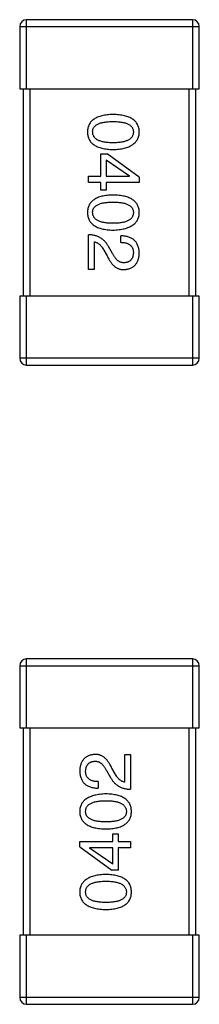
# Model space of a CAD drawing. Header units: millimetres. Extents: x 72 to 239, y 133 to 319.
# Tile 212 of 240: x 150.318 to 150.838, y 258.023 to 260.873. Entities that reach past the tile are written whole.
import ezdxf

# ---------------------------------------------------------------- set-up
doc = ezdxf.new("R2010")
doc.units = ezdxf.units.MM
doc.header["$LTSCALE"] = 5
doc.layers.get('0').update_dxf_attribs({"linetype": 'CONTINUOUS'})

msp = doc.modelspace()

# ---------------------------------------------------------------- linework, layer by layer
for p, q in [((150.3185, 260.8527), (150.8385, 260.8527)), ((150.3185, 260.8527), (150.3185, 260.6727)), ((150.8185, 260.8727), (150.3385, 260.8727)), ((150.3385, 260.6727), (150.3385, 260.8727)), ((150.8185, 260.8727), (150.8185, 260.6727)), ((150.8385, 260.6727), (150.8385, 260.8527)), ((150.3185, 260.6727), (150.8385, 260.6727)), ((150.3285, 260.6727), (150.3285, 260.0727)), ((150.3485, 260.0727), (150.3485, 260.6727)), ((150.8085, 260.6727), (150.8085, 260.0727)), ((150.8285, 260.0727), (150.8285, 260.6727)), ((150.5533, 260.4844), (150.5713, 260.4844)), ((150.5533, 260.4196), (150.5533, 260.4844)), ((150.6647, 260.4172), (150.5713, 260.4844)), ((150.5688, 260.4672), (150.636, 260.4204)), ((150.5688, 260.4672), (150.5688, 260.4196)), ((150.5172, 260.4196), (150.5533, 260.4196)), ((150.5172, 260.4016), (150.5172, 260.4196)), ((150.5688, 260.4196), (150.636, 260.4196)), ((150.636, 260.4196), (150.636, 260.4204)), ((150.6647, 260.4172), (150.6647, 260.4016)), ((150.5533, 260.4016), (150.5172, 260.4016)), ((150.5533, 260.3795), (150.5533, 260.4016)), ((150.6647, 260.4016), (150.5688, 260.4016)), ((150.5688, 260.4016), (150.5688, 260.3795)), ((150.5688, 260.3795), (150.5533, 260.3795)), ((150.5172, 260.1496), (150.5172, 260.2504)), ((150.6114, 260.2283), (150.6114, 260.2471)), ((150.5344, 260.2299), (150.5344, 260.1496)), ((150.5623, 260.2053), (150.5713, 260.1897)), ((150.5869, 260.1963), (150.5754, 260.216)), ((150.5344, 260.1496), (150.5172, 260.1496)), ((150.8385, 260.0727), (150.3185, 260.0727)), ((150.3185, 260.0727), (150.3185, 259.8927)), ((150.3385, 259.8727), (150.3385, 260.0727)), ((150.8185, 260.0727), (150.8185, 259.8727)), ((150.8385, 259.8927), (150.8385, 260.0727)), ((150.8385, 259.8927), (150.3185, 259.8927)), ((150.3385, 259.8727), (150.8185, 259.8727)), ((150.8183, 259.0229), (150.3383, 259.0229)), ((150.3383, 258.8229), (150.3383, 259.0229)), ((150.8183, 259.0229), (150.8183, 258.8229)), ((150.3183, 259.0029), (150.8383, 259.0029)), ((150.3183, 259.0029), (150.3183, 258.8229)), ((150.8383, 258.8229), (150.8383, 259.0029)), ((150.3183, 258.8229), (150.8383, 258.8229)), ((150.3283, 258.8229), (150.3283, 258.2229)), ((150.3483, 258.2229), (150.3483, 258.8229)), ((150.8083, 258.8229), (150.8083, 258.2229)), ((150.8283, 258.2229), (150.8283, 258.8229)), ((150.6223, 258.746), (150.6396, 258.746)), ((150.6223, 258.6657), (150.6223, 258.746)), ((150.6396, 258.746), (150.6396, 258.6452)), ((150.5699, 258.6993), (150.5814, 258.6796)), ((150.5945, 258.6903), (150.5855, 258.7059)), ((150.5453, 258.6673), (150.5453, 258.6485)), ((150.5879, 258.5161), (150.6035, 258.5161)), ((150.5879, 258.494), (150.5879, 258.5161)), ((150.6035, 258.5161), (150.6035, 258.494)), ((150.492, 258.494), (150.5879, 258.494)), ((150.492, 258.4784), (150.492, 258.494)), ((150.6035, 258.494), (150.6396, 258.494)), ((150.6396, 258.494), (150.6396, 258.476)), ((150.492, 258.4784), (150.5855, 258.4112)), ((150.5879, 258.476), (150.5207, 258.476)), ((150.5207, 258.476), (150.5207, 258.4752)), ((150.5879, 258.4284), (150.5207, 258.4752)), ((150.5879, 258.4284), (150.5879, 258.476)), ((150.6396, 258.476), (150.6035, 258.476)), ((150.6035, 258.476), (150.6035, 258.4112)), ((150.6035, 258.4112), (150.5855, 258.4112)), ((150.8383, 258.2229), (150.3183, 258.2229)), ((150.3183, 258.2229), (150.3183, 258.0429)), ((150.3383, 258.0229), (150.3383, 258.2229)), ((150.8183, 258.2229), (150.8183, 258.0229)), ((150.8383, 258.0429), (150.8383, 258.2229)), ((150.8383, 258.0429), (150.3183, 258.0429)), ((150.3383, 258.0229), (150.8183, 258.0229))]:
    msp.add_line(p, q)
for centre, start, end in [((150.3385, 260.8527), 90, 180), ((150.8185, 260.8527), 0, 90), ((150.3385, 259.8927), 180, 270), ((150.8185, 259.8927), 270, 0), ((150.3383, 259.0029), 90, 180), ((150.8183, 259.0029), 0, 90), ((150.3383, 258.0429), 180, 270), ((150.8183, 258.0429), 270, 0)]:
    msp.add_arc(centre, 0.02, start, end)
for points, knots in [([(150.5885, 260.5985), (150.5856, 260.5984), (150.5798, 260.5982), (150.5715, 260.5974), (150.5638, 260.5963), (150.5567, 260.5948), (150.5501, 260.5929), (150.544, 260.5907), (150.5385, 260.5881), (150.5336, 260.5851), (150.5292, 260.5817), (150.5254, 260.578), (150.5222, 260.5738), (150.5195, 260.5693), (150.5175, 260.5644), (150.5159, 260.5592), (150.515, 260.5535), (150.5148, 260.5497), (150.5147, 260.5477)], [0, 0, 0, 0, 0.087693, 0.170223, 0.247496, 0.319826, 0.387768, 0.451403, 0.511459, 0.568358, 0.622671, 0.675251, 0.726739, 0.778422, 0.830759, 0.884394, 0.940865, 1, 1, 1, 1]), ([(150.6647, 260.5477), (150.6646, 260.5497), (150.6645, 260.5535), (150.6635, 260.5592), (150.6619, 260.5644), (150.6598, 260.5693), (150.657, 260.5738), (150.6537, 260.578), (150.6498, 260.5817), (150.6452, 260.5851), (150.6402, 260.5881), (150.6345, 260.5907), (150.6282, 260.5929), (150.6214, 260.5948), (150.614, 260.5963), (150.606, 260.5974), (150.5975, 260.5982), (150.5915, 260.5984), (150.5885, 260.5985)], [0, 0, 0, 0, 0.057911, 0.113262, 0.165956, 0.217443, 0.268511, 0.319665, 0.372, 0.426129, 0.483365, 0.543779, 0.607756, 0.676562, 0.749704, 0.827713, 0.911177, 1, 1, 1, 1]), ([(150.5295, 260.5477), (150.5295, 260.5489), (150.5296, 260.5513), (150.5303, 260.5548), (150.5314, 260.558), (150.5331, 260.561), (150.5352, 260.5638), (150.5378, 260.5663), (150.5408, 260.5685), (150.5443, 260.5705), (150.5482, 260.5723), (150.5526, 260.5739), (150.5575, 260.5751), (150.5628, 260.5762), (150.5686, 260.577), (150.5748, 260.5776), (150.5815, 260.5779), (150.5861, 260.578), (150.5885, 260.578)], [0, 0, 0, 0, 0.049766, 0.097012, 0.143225, 0.188786, 0.235079, 0.282962, 0.333687, 0.387747, 0.445963, 0.508657, 0.576545, 0.649868, 0.72822, 0.812712, 0.903543, 1, 1, 1, 1]), ([(150.5885, 260.578), (150.5909, 260.578), (150.5955, 260.5779), (150.6022, 260.5776), (150.6084, 260.577), (150.6142, 260.5762), (150.6195, 260.5751), (150.6244, 260.5739), (150.6288, 260.5723), (150.6327, 260.5705), (150.6362, 260.5685), (150.6392, 260.5663), (150.6418, 260.5637), (150.6439, 260.561), (150.6455, 260.558), (150.6467, 260.5548), (150.6474, 260.5513), (150.6475, 260.5489), (150.6475, 260.5477)], [0, 0, 0, 0, 0.096452, 0.187278, 0.271765, 0.350519, 0.423437, 0.491321, 0.554011, 0.612224, 0.666281, 0.717003, 0.764884, 0.811423, 0.856783, 0.902993, 0.950236, 1, 1, 1, 1]), ([(150.5147, 260.5477), (150.5148, 260.5457), (150.515, 260.5418), (150.5159, 260.5362), (150.5175, 260.5309), (150.5195, 260.526), (150.5222, 260.5215), (150.5254, 260.5174), (150.5292, 260.5136), (150.5336, 260.5102), (150.5385, 260.5072), (150.544, 260.5046), (150.5501, 260.5024), (150.5567, 260.5005), (150.5638, 260.499), (150.5715, 260.4979), (150.5798, 260.4971), (150.5856, 260.4969), (150.5885, 260.4968)], [0, 0, 0, 0, 0.059134, 0.115603, 0.169236, 0.221572, 0.273254, 0.32474, 0.377319, 0.431815, 0.488555, 0.548609, 0.612242, 0.680182, 0.75251, 0.829782, 0.91231, 1, 1, 1, 1]), ([(150.5885, 260.5165), (150.5861, 260.5165), (150.5816, 260.5166), (150.575, 260.5169), (150.5688, 260.5175), (150.5631, 260.5184), (150.5578, 260.5195), (150.553, 260.5208), (150.5486, 260.5224), (150.5447, 260.5242), (150.5412, 260.5263), (150.5382, 260.5286), (150.5355, 260.5311), (150.5334, 260.534), (150.5317, 260.5371), (150.5305, 260.5404), (150.5297, 260.5439), (150.5296, 260.5464), (150.5295, 260.5477)], [0, 0, 0, 0, 0.094834, 0.184067, 0.267029, 0.344713, 0.417334, 0.484367, 0.546941, 0.604717, 0.65953, 0.710539, 0.759381, 0.806382, 0.853027, 0.900623, 0.949121, 1, 1, 1, 1]), ([(150.5885, 260.4968), (150.5915, 260.497), (150.5974, 260.4972), (150.6058, 260.4981), (150.6138, 260.4993), (150.6211, 260.5008), (150.6279, 260.5027), (150.6341, 260.505), (150.6397, 260.5076), (150.6448, 260.5106), (150.6493, 260.514), (150.6533, 260.5177), (150.6567, 260.5218), (150.6595, 260.5263), (150.6616, 260.5312), (150.6633, 260.5363), (150.6644, 260.5419), (150.6646, 260.5457), (150.6647, 260.5477)], [0, 0, 0, 0, 0.088475, 0.171606, 0.249595, 0.322626, 0.391327, 0.455765, 0.516374, 0.573675, 0.628522, 0.681161, 0.732559, 0.783563, 0.83504, 0.887639, 0.942585, 1, 1, 1, 1]), ([(150.6475, 260.5477), (150.6475, 260.5464), (150.6474, 260.544), (150.6467, 260.5404), (150.6455, 260.5371), (150.6439, 260.534), (150.6418, 260.5312), (150.6392, 260.5286), (150.6362, 260.5263), (150.6327, 260.5242), (150.6288, 260.5224), (150.6244, 260.5208), (150.6195, 260.5195), (150.6142, 260.5184), (150.6084, 260.5175), (150.6022, 260.5169), (150.5955, 260.5166), (150.5909, 260.5165), (150.5885, 260.5165)], [0, 0, 0, 0, 0.050604, 0.098688, 0.145699, 0.191791, 0.238625, 0.286717, 0.337546, 0.391814, 0.449755, 0.512106, 0.579685, 0.652048, 0.730262, 0.814146, 0.904281, 1, 1, 1, 1]), ([(150.5885, 260.3653), (150.5856, 260.3652), (150.5798, 260.365), (150.5715, 260.3643), (150.5638, 260.3632), (150.5567, 260.3616), (150.5501, 260.3598), (150.544, 260.3575), (150.5385, 260.3549), (150.5336, 260.3519), (150.5292, 260.3486), (150.5254, 260.3448), (150.5222, 260.3407), (150.5195, 260.3362), (150.5175, 260.3313), (150.5159, 260.326), (150.515, 260.3204), (150.5148, 260.3165), (150.5147, 260.3145)], [0, 0, 0, 0, 0.087693, 0.170223, 0.247496, 0.319826, 0.387768, 0.451403, 0.511459, 0.568358, 0.622671, 0.675251, 0.726739, 0.778422, 0.830759, 0.884394, 0.940865, 1, 1, 1, 1]), ([(150.6647, 260.3145), (150.6646, 260.3165), (150.6645, 260.3204), (150.6635, 260.326), (150.6619, 260.3313), (150.6598, 260.3362), (150.657, 260.3407), (150.6537, 260.3448), (150.6498, 260.3486), (150.6452, 260.3519), (150.6402, 260.3549), (150.6345, 260.3575), (150.6282, 260.3598), (150.6214, 260.3616), (150.614, 260.3632), (150.606, 260.3643), (150.5975, 260.365), (150.5915, 260.3652), (150.5885, 260.3653)], [0, 0, 0, 0, 0.057911, 0.113262, 0.165956, 0.217443, 0.268511, 0.319665, 0.372, 0.426129, 0.483365, 0.543779, 0.607756, 0.676562, 0.749704, 0.827713, 0.911177, 1, 1, 1, 1]), ([(150.5295, 260.3145), (150.5295, 260.3157), (150.5296, 260.3181), (150.5303, 260.3216), (150.5314, 260.3249), (150.5331, 260.3278), (150.5352, 260.3306), (150.5378, 260.3331), (150.5408, 260.3354), (150.5443, 260.3374), (150.5482, 260.3391), (150.5526, 260.3407), (150.5575, 260.3419), (150.5628, 260.343), (150.5686, 260.3438), (150.5748, 260.3444), (150.5815, 260.3448), (150.5861, 260.3448), (150.5885, 260.3448)], [0, 0, 0, 0, 0.049766, 0.097012, 0.143225, 0.188786, 0.235079, 0.282962, 0.333687, 0.387747, 0.445963, 0.508657, 0.576545, 0.649868, 0.72822, 0.812712, 0.903543, 1, 1, 1, 1]), ([(150.5885, 260.3448), (150.5909, 260.3448), (150.5955, 260.3448), (150.6022, 260.3444), (150.6084, 260.3438), (150.6142, 260.3431), (150.6195, 260.3419), (150.6244, 260.3407), (150.6288, 260.3391), (150.6327, 260.3374), (150.6362, 260.3354), (150.6392, 260.3331), (150.6418, 260.3306), (150.6439, 260.3279), (150.6455, 260.3249), (150.6467, 260.3216), (150.6474, 260.3181), (150.6475, 260.3157), (150.6475, 260.3145)], [0, 0, 0, 0, 0.096452, 0.187278, 0.271765, 0.350519, 0.423437, 0.491321, 0.554011, 0.612224, 0.666281, 0.717003, 0.764884, 0.811423, 0.856783, 0.902993, 0.950236, 1, 1, 1, 1]), ([(150.5147, 260.3145), (150.5148, 260.3125), (150.515, 260.3086), (150.5159, 260.303), (150.5175, 260.2978), (150.5195, 260.2929), (150.5222, 260.2883), (150.5254, 260.2842), (150.5292, 260.2804), (150.5336, 260.2771), (150.5385, 260.2741), (150.544, 260.2715), (150.5501, 260.2692), (150.5567, 260.2674), (150.5638, 260.2659), (150.5715, 260.2648), (150.5798, 260.264), (150.5856, 260.2638), (150.5885, 260.2637)], [0, 0, 0, 0, 0.059134, 0.115603, 0.169236, 0.221572, 0.273254, 0.32474, 0.377319, 0.431815, 0.488555, 0.548609, 0.612242, 0.680182, 0.75251, 0.829782, 0.91231, 1, 1, 1, 1]), ([(150.5885, 260.2834), (150.5861, 260.2834), (150.5816, 260.2834), (150.575, 260.2838), (150.5688, 260.2844), (150.5631, 260.2852), (150.5578, 260.2863), (150.553, 260.2877), (150.5486, 260.2892), (150.5447, 260.291), (150.5412, 260.2931), (150.5382, 260.2954), (150.5355, 260.298), (150.5334, 260.3008), (150.5317, 260.3039), (150.5305, 260.3072), (150.5297, 260.3108), (150.5296, 260.3133), (150.5295, 260.3145)], [0, 0, 0, 0, 0.094834, 0.184067, 0.267029, 0.344713, 0.417334, 0.484367, 0.546941, 0.604717, 0.65953, 0.710539, 0.759381, 0.806382, 0.853027, 0.900623, 0.949121, 1, 1, 1, 1]), ([(150.6475, 260.3145), (150.6475, 260.3133), (150.6474, 260.3108), (150.6467, 260.3072), (150.6455, 260.3039), (150.6439, 260.3008), (150.6418, 260.298), (150.6392, 260.2954), (150.6362, 260.2931), (150.6327, 260.291), (150.6288, 260.2892), (150.6244, 260.2876), (150.6195, 260.2863), (150.6142, 260.2852), (150.6084, 260.2844), (150.6022, 260.2838), (150.5955, 260.2834), (150.5909, 260.2834), (150.5885, 260.2834)], [0, 0, 0, 0, 0.050604, 0.098688, 0.145699, 0.191791, 0.238625, 0.286717, 0.337546, 0.391814, 0.449755, 0.512106, 0.579685, 0.652048, 0.730262, 0.814146, 0.904281, 1, 1, 1, 1]), ([(150.5885, 260.2637), (150.5915, 260.2638), (150.5974, 260.2641), (150.6058, 260.2649), (150.6138, 260.2661), (150.6211, 260.2677), (150.6279, 260.2696), (150.6341, 260.2718), (150.6397, 260.2745), (150.6448, 260.2775), (150.6493, 260.2809), (150.6533, 260.2846), (150.6567, 260.2887), (150.6595, 260.2932), (150.6616, 260.298), (150.6633, 260.3032), (150.6644, 260.3087), (150.6646, 260.3126), (150.6647, 260.3145)], [0, 0, 0, 0, 0.088475, 0.171606, 0.249595, 0.322626, 0.391327, 0.455765, 0.516374, 0.573675, 0.628522, 0.681161, 0.732559, 0.783563, 0.83504, 0.887639, 0.942585, 1, 1, 1, 1]), ([(150.5754, 260.216), (150.5746, 260.2173), (150.5731, 260.22), (150.5706, 260.2239), (150.5679, 260.2274), (150.565, 260.2307), (150.562, 260.2338), (150.5588, 260.2366), (150.5554, 260.2392), (150.5518, 260.2414), (150.5481, 260.2435), (150.5442, 260.2452), (150.5401, 260.2468), (150.5359, 260.248), (150.5314, 260.249), (150.5268, 260.2497), (150.5221, 260.2502), (150.5188, 260.2503), (150.5172, 260.2504)], [0, 0, 0, 0, 0.065828, 0.130094, 0.192451, 0.254037, 0.313974, 0.373757, 0.433048, 0.492243, 0.551902, 0.611758, 0.672678, 0.734814, 0.798569, 0.863693, 0.930488, 1, 1, 1, 1]), ([(150.6647, 260.1963), (150.6646, 260.1983), (150.6644, 260.2023), (150.6636, 260.2079), (150.6625, 260.2133), (150.6609, 260.2182), (150.6589, 260.2227), (150.6566, 260.2269), (150.6538, 260.2307), (150.6506, 260.2341), (150.6471, 260.2371), (150.6431, 260.2397), (150.6388, 260.2419), (150.6341, 260.2437), (150.629, 260.2452), (150.6235, 260.2462), (150.6176, 260.2469), (150.6135, 260.247), (150.6114, 260.2471)], [0, 0, 0, 0, 0.07282, 0.141057, 0.2062, 0.267672, 0.326735, 0.383519, 0.439188, 0.494454, 0.549628, 0.605958, 0.66397, 0.72402, 0.787502, 0.854127, 0.925065, 1, 1, 1, 1]), ([(150.5344, 260.2299), (150.5357, 260.2296), (150.5383, 260.2291), (150.5421, 260.2275), (150.5458, 260.2253), (150.5493, 260.2225), (150.5527, 260.2191), (150.5561, 260.2151), (150.5593, 260.2105), (150.5613, 260.2071), (150.5623, 260.2053)], [0, 0, 0, 0, 0.103034, 0.208166, 0.318255, 0.434664, 0.559728, 0.695394, 0.841708, 1, 1, 1, 1]), ([(150.6114, 260.2283), (150.6129, 260.2282), (150.6157, 260.2281), (150.6198, 260.2277), (150.6236, 260.2271), (150.6272, 260.2262), (150.6304, 260.2251), (150.6334, 260.2238), (150.6361, 260.2223), (150.6385, 260.2205), (150.6407, 260.2186), (150.6425, 260.2164), (150.644, 260.214), (150.6453, 260.2114), (150.6463, 260.2085), (150.647, 260.2055), (150.6474, 260.2022), (150.6475, 260.1999), (150.6475, 260.1988)], [0, 0, 0, 0, 0.082594, 0.15978, 0.232961, 0.301462, 0.365595, 0.426678, 0.484662, 0.540809, 0.595146, 0.648401, 0.702272, 0.757102, 0.813447, 0.872233, 0.934055, 1, 1, 1, 1]), ([(150.5713, 260.1897), (150.5721, 260.188), (150.5736, 260.1847), (150.5761, 260.18), (150.5787, 260.1756), (150.5813, 260.1716), (150.5841, 260.1679), (150.587, 260.1645), (150.5899, 260.1615), (150.5929, 260.1588), (150.5961, 260.1564), (150.5993, 260.1544), (150.6026, 260.1528), (150.606, 260.1514), (150.6095, 260.1504), (150.6131, 260.1498), (150.6167, 260.1495), (150.6192, 260.1495), (150.6205, 260.1496)], [0, 0, 0, 0, 0.082731, 0.161257, 0.236138, 0.307554, 0.375712, 0.440848, 0.502916, 0.562567, 0.619798, 0.675716, 0.73039, 0.78386, 0.837315, 0.890547, 0.944917, 1, 1, 1, 1]), ([(150.6213, 260.1692), (150.6205, 260.1692), (150.6189, 260.1691), (150.6165, 260.1693), (150.6141, 260.1697), (150.6117, 260.1703), (150.6094, 260.1712), (150.6072, 260.1723), (150.605, 260.1736), (150.6028, 260.1752), (150.6006, 260.177), (150.5986, 260.1791), (150.5965, 260.1814), (150.5945, 260.1839), (150.5925, 260.1866), (150.5906, 260.1896), (150.5887, 260.1929), (150.5875, 260.1951), (150.5869, 260.1963)], [0, 0, 0, 0, 0.052237, 0.103888, 0.155485, 0.207395, 0.259864, 0.31356, 0.369176, 0.4266, 0.486836, 0.550048, 0.61567, 0.685271, 0.75824, 0.834614, 0.915635, 1, 1, 1, 1]), ([(150.6205, 260.1496), (150.6222, 260.1497), (150.6255, 260.15), (150.6302, 260.1508), (150.6347, 260.1519), (150.6389, 260.1533), (150.6428, 260.1551), (150.6463, 260.1572), (150.6496, 260.1597), (150.6525, 260.1624), (150.6551, 260.1656), (150.6574, 260.169), (150.6594, 260.1727), (150.6611, 260.1768), (150.6625, 260.1812), (150.6636, 260.186), (150.6643, 260.191), (150.6646, 260.1945), (150.6647, 260.1963)], [0, 0, 0, 0, 0.070688, 0.137741, 0.201612, 0.262778, 0.321223, 0.378455, 0.434411, 0.490146, 0.546362, 0.603392, 0.662208, 0.723401, 0.787372, 0.85442, 0.925153, 1, 1, 1, 1]), ([(150.6475, 260.1988), (150.6475, 260.1976), (150.6473, 260.1954), (150.647, 260.1922), (150.6464, 260.1893), (150.6456, 260.1865), (150.6446, 260.1839), (150.6435, 260.1815), (150.6421, 260.1794), (150.6406, 260.1774), (150.6388, 260.1757), (150.6369, 260.1741), (150.6348, 260.1728), (150.6324, 260.1716), (150.6299, 260.1708), (150.6272, 260.17), (150.6243, 260.1695), (150.6223, 260.1693), (150.6213, 260.1692)], [0, 0, 0, 0, 0.076112, 0.148436, 0.216883, 0.281466, 0.34298, 0.402356, 0.459881, 0.51546, 0.571111, 0.62658, 0.683162, 0.741007, 0.801404, 0.863825, 0.930544, 1, 1, 1, 1]), ([(150.5363, 258.746), (150.5346, 258.7459), (150.5313, 258.7456), (150.5265, 258.7448), (150.522, 258.7437), (150.5179, 258.7423), (150.514, 258.7405), (150.5104, 258.7384), (150.5072, 258.7359), (150.5042, 258.7332), (150.5016, 258.73), (150.4993, 258.7266), (150.4973, 258.7229), (150.4956, 258.7188), (150.4943, 258.7144), (150.4931, 258.7096), (150.4924, 258.7046), (150.4921, 258.7011), (150.492, 258.6993)], [0, 0, 0, 0, 0.070688, 0.137741, 0.201612, 0.262778, 0.321223, 0.378455, 0.434411, 0.490146, 0.546362, 0.603392, 0.662208, 0.723401, 0.787372, 0.85442, 0.925153, 1, 1, 1, 1]), ([(150.5855, 258.7059), (150.5847, 258.7076), (150.5831, 258.7109), (150.5806, 258.7156), (150.5781, 258.72), (150.5754, 258.724), (150.5726, 258.7277), (150.5698, 258.7311), (150.5668, 258.7341), (150.5638, 258.7368), (150.5607, 258.7392), (150.5575, 258.7412), (150.5541, 258.7428), (150.5507, 258.7442), (150.5472, 258.7452), (150.5437, 258.7458), (150.54, 258.7461), (150.5375, 258.7461), (150.5363, 258.746)], [0, 0, 0, 0, 0.082731, 0.161257, 0.236138, 0.307554, 0.375712, 0.440848, 0.502916, 0.562567, 0.619798, 0.675716, 0.73039, 0.78386, 0.837315, 0.890547, 0.944917, 1, 1, 1, 1]), ([(150.5092, 258.6968), (150.5093, 258.698), (150.5094, 258.7002), (150.5097, 258.7034), (150.5104, 258.7063), (150.5111, 258.7091), (150.5121, 258.7117), (150.5132, 258.7141), (150.5146, 258.7162), (150.5161, 258.7182), (150.5179, 258.7199), (150.5198, 258.7215), (150.522, 258.7228), (150.5243, 258.724), (150.5268, 258.7248), (150.5295, 258.7256), (150.5324, 258.7261), (150.5344, 258.7263), (150.5355, 258.7263)], [0, 0, 0, 0, 0.076112, 0.148436, 0.216883, 0.281466, 0.34298, 0.402356, 0.459881, 0.51546, 0.571111, 0.62658, 0.683162, 0.741007, 0.801404, 0.863825, 0.930544, 1, 1, 1, 1]), ([(150.5355, 258.7263), (150.5363, 258.7264), (150.5379, 258.7265), (150.5403, 258.7263), (150.5427, 258.7259), (150.545, 258.7253), (150.5473, 258.7244), (150.5496, 258.7233), (150.5518, 258.722), (150.5539, 258.7204), (150.5561, 258.7186), (150.5582, 258.7165), (150.5602, 258.7142), (150.5623, 258.7117), (150.5642, 258.709), (150.5662, 258.706), (150.5681, 258.7027), (150.5693, 258.7005), (150.5699, 258.6993)], [0, 0, 0, 0, 0.052237, 0.103888, 0.155485, 0.207395, 0.259864, 0.31356, 0.369176, 0.4266, 0.486836, 0.550048, 0.61567, 0.685271, 0.75824, 0.834614, 0.915635, 1, 1, 1, 1]), ([(150.492, 258.6993), (150.4921, 258.6973), (150.4923, 258.6933), (150.4931, 258.6877), (150.4943, 258.6823), (150.4959, 258.6774), (150.4978, 258.6729), (150.5002, 258.6687), (150.5029, 258.6649), (150.5061, 258.6615), (150.5097, 258.6585), (150.5136, 258.6559), (150.5179, 258.6537), (150.5226, 258.6519), (150.5277, 258.6504), (150.5333, 258.6494), (150.5391, 258.6487), (150.5432, 258.6486), (150.5453, 258.6485)], [0, 0, 0, 0, 0.07282, 0.141057, 0.2062, 0.267672, 0.326735, 0.383519, 0.439188, 0.494454, 0.549628, 0.605958, 0.66397, 0.72402, 0.787502, 0.854127, 0.925065, 1, 1, 1, 1]), ([(150.5453, 258.6673), (150.5438, 258.6674), (150.541, 258.6675), (150.5369, 258.6679), (150.5331, 258.6685), (150.5296, 258.6694), (150.5263, 258.6705), (150.5233, 258.6718), (150.5206, 258.6733), (150.5182, 258.6751), (150.5161, 258.677), (150.5142, 258.6792), (150.5127, 258.6816), (150.5114, 258.6842), (150.5104, 258.6871), (150.5097, 258.6901), (150.5093, 258.6934), (150.5093, 258.6957), (150.5092, 258.6968)], [0, 0, 0, 0, 0.082594, 0.15978, 0.232961, 0.301462, 0.365595, 0.426678, 0.484662, 0.540809, 0.595146, 0.648401, 0.702272, 0.757102, 0.813447, 0.872233, 0.934055, 1, 1, 1, 1]), ([(150.5814, 258.6796), (150.5821, 258.6783), (150.5836, 258.6756), (150.5862, 258.6717), (150.5888, 258.6682), (150.5917, 258.6649), (150.5947, 258.6618), (150.598, 258.659), (150.6013, 258.6564), (150.6049, 258.6542), (150.6086, 258.6521), (150.6125, 258.6504), (150.6166, 258.6488), (150.6209, 258.6476), (150.6253, 258.6466), (150.6299, 258.6459), (150.6347, 258.6454), (150.6379, 258.6453), (150.6396, 258.6452)], [0, 0, 0, 0, 0.065828, 0.130094, 0.192451, 0.254037, 0.313974, 0.373757, 0.433048, 0.492243, 0.551902, 0.611758, 0.672678, 0.734814, 0.798569, 0.863693, 0.930488, 1, 1, 1, 1]), ([(150.6223, 258.6657), (150.621, 258.666), (150.6184, 258.6665), (150.6147, 258.6681), (150.611, 258.6703), (150.6074, 258.6731), (150.604, 258.6765), (150.6007, 258.6805), (150.5974, 258.6851), (150.5955, 258.6885), (150.5945, 258.6903)], [0, 0, 0, 0, 0.103034, 0.208166, 0.318255, 0.434664, 0.559728, 0.695394, 0.841708, 1, 1, 1, 1]), ([(150.5682, 258.6319), (150.5652, 258.6318), (150.5594, 258.6315), (150.5509, 258.6307), (150.543, 258.6295), (150.5356, 258.6279), (150.5289, 258.626), (150.5226, 258.6238), (150.517, 258.6211), (150.5119, 258.6181), (150.5074, 258.6147), (150.5034, 258.611), (150.5001, 258.6069), (150.4973, 258.6024), (150.4951, 258.5976), (150.4934, 258.5924), (150.4924, 258.5869), (150.4921, 258.583), (150.492, 258.5811)], [0, 0, 0, 0, 0.088475, 0.171606, 0.249595, 0.322626, 0.391327, 0.455765, 0.516374, 0.573675, 0.628522, 0.681161, 0.732559, 0.783563, 0.83504, 0.887639, 0.942585, 1, 1, 1, 1]), ([(150.642, 258.5811), (150.6419, 258.5831), (150.6417, 258.587), (150.6408, 258.5926), (150.6393, 258.5978), (150.6372, 258.6027), (150.6345, 258.6073), (150.6313, 258.6114), (150.6275, 258.6151), (150.6232, 258.6185), (150.6182, 258.6215), (150.6127, 258.6241), (150.6067, 258.6264), (150.6001, 258.6282), (150.5929, 258.6297), (150.5852, 258.6308), (150.5769, 258.6316), (150.5712, 258.6318), (150.5682, 258.6319)], [0, 0, 0, 0, 0.059134, 0.115603, 0.169236, 0.221572, 0.273254, 0.32474, 0.377319, 0.431815, 0.488555, 0.548609, 0.612242, 0.680182, 0.75251, 0.829782, 0.91231, 1, 1, 1, 1]), ([(150.5092, 258.5811), (150.5093, 258.5823), (150.5094, 258.5848), (150.51, 258.5884), (150.5112, 258.5917), (150.5128, 258.5948), (150.515, 258.5976), (150.5175, 258.6002), (150.5206, 258.6025), (150.524, 258.6046), (150.528, 258.6064), (150.5324, 258.608), (150.5372, 258.6093), (150.5425, 258.6104), (150.5483, 258.6112), (150.5545, 258.6118), (150.5612, 258.6122), (150.5659, 258.6122), (150.5682, 258.6122)], [0, 0, 0, 0, 0.050604, 0.098688, 0.145699, 0.191791, 0.238625, 0.286717, 0.337546, 0.391814, 0.449755, 0.512106, 0.579685, 0.652048, 0.730262, 0.814146, 0.904281, 1, 1, 1, 1]), ([(150.5682, 258.6122), (150.5706, 258.6122), (150.5751, 258.6122), (150.5818, 258.6118), (150.5879, 258.6112), (150.5936, 258.6104), (150.5989, 258.6093), (150.6037, 258.6079), (150.6081, 258.6064), (150.612, 258.6046), (150.6155, 258.6025), (150.6186, 258.6001), (150.6212, 258.5976), (150.6233, 258.5948), (150.625, 258.5917), (150.6263, 258.5884), (150.627, 258.5848), (150.6272, 258.5823), (150.6273, 258.5811)], [0, 0, 0, 0, 0.094834, 0.184067, 0.267029, 0.344713, 0.417334, 0.484367, 0.546941, 0.604717, 0.65953, 0.710539, 0.759381, 0.806382, 0.853027, 0.900623, 0.949121, 1, 1, 1, 1]), ([(150.492, 258.5811), (150.4921, 258.5791), (150.4923, 258.5752), (150.4932, 258.5696), (150.4948, 258.5643), (150.497, 258.5594), (150.4997, 258.5549), (150.5031, 258.5508), (150.507, 258.547), (150.5115, 258.5437), (150.5166, 258.5407), (150.5223, 258.5381), (150.5285, 258.5358), (150.5353, 258.534), (150.5427, 258.5324), (150.5507, 258.5313), (150.5593, 258.5306), (150.5652, 258.5304), (150.5682, 258.5303)], [0, 0, 0, 0, 0.057911, 0.113262, 0.165956, 0.217443, 0.268511, 0.319665, 0.372, 0.426129, 0.483365, 0.543779, 0.607756, 0.676562, 0.749704, 0.827713, 0.911177, 1, 1, 1, 1]), ([(150.5682, 258.5508), (150.5659, 258.5508), (150.5612, 258.5508), (150.5546, 258.5512), (150.5483, 258.5518), (150.5425, 258.5525), (150.5372, 258.5537), (150.5324, 258.5549), (150.528, 258.5565), (150.524, 258.5582), (150.5205, 258.5602), (150.5175, 258.5625), (150.515, 258.565), (150.5128, 258.5677), (150.5112, 258.5707), (150.51, 258.574), (150.5094, 258.5775), (150.5093, 258.5799), (150.5092, 258.5811)], [0, 0, 0, 0, 0.096452, 0.187278, 0.271765, 0.350519, 0.423437, 0.491321, 0.554011, 0.612224, 0.666281, 0.717003, 0.764884, 0.811423, 0.856783, 0.902993, 0.950236, 1, 1, 1, 1]), ([(150.6273, 258.5811), (150.6272, 258.5799), (150.6271, 258.5775), (150.6264, 258.574), (150.6253, 258.5707), (150.6236, 258.5678), (150.6215, 258.565), (150.619, 258.5625), (150.6159, 258.5602), (150.6124, 258.5582), (150.6085, 258.5565), (150.6041, 258.5549), (150.5992, 258.5537), (150.5939, 258.5526), (150.5882, 258.5518), (150.5819, 258.5512), (150.5752, 258.5508), (150.5706, 258.5508), (150.5682, 258.5508)], [0, 0, 0, 0, 0.049766, 0.097012, 0.143225, 0.188786, 0.235079, 0.282962, 0.333687, 0.387747, 0.445963, 0.508657, 0.576545, 0.649868, 0.72822, 0.812712, 0.903543, 1, 1, 1, 1]), ([(150.5682, 258.5303), (150.5712, 258.5304), (150.5769, 258.5306), (150.5852, 258.5313), (150.5929, 258.5324), (150.6001, 258.5339), (150.6067, 258.5358), (150.6127, 258.5381), (150.6182, 258.5406), (150.6231, 258.5437), (150.6275, 258.547), (150.6313, 258.5508), (150.6345, 258.5549), (150.6372, 258.5594), (150.6393, 258.5643), (150.6408, 258.5696), (150.6417, 258.5752), (150.6419, 258.5791), (150.642, 258.5811)], [0, 0, 0, 0, 0.087693, 0.170223, 0.247496, 0.319826, 0.387768, 0.451403, 0.511459, 0.568358, 0.622671, 0.675251, 0.726739, 0.778422, 0.830759, 0.884394, 0.940865, 1, 1, 1, 1]), ([(150.5682, 258.3988), (150.5652, 258.3986), (150.5594, 258.3984), (150.5509, 258.3975), (150.543, 258.3963), (150.5356, 258.3948), (150.5289, 258.3929), (150.5226, 258.3906), (150.517, 258.388), (150.5119, 258.3849), (150.5074, 258.3816), (150.5034, 258.3779), (150.5001, 258.3738), (150.4973, 258.3693), (150.4951, 258.3644), (150.4934, 258.3593), (150.4924, 258.3537), (150.4921, 258.3499), (150.492, 258.3479)], [0, 0, 0, 0, 0.088475, 0.171606, 0.249595, 0.322626, 0.391327, 0.455765, 0.516374, 0.573675, 0.628522, 0.681161, 0.732559, 0.783563, 0.83504, 0.887639, 0.942585, 1, 1, 1, 1]), ([(150.642, 258.3479), (150.6419, 258.3499), (150.6417, 258.3538), (150.6408, 258.3594), (150.6393, 258.3647), (150.6372, 258.3696), (150.6345, 258.3741), (150.6313, 258.3782), (150.6275, 258.382), (150.6232, 258.3854), (150.6182, 258.3884), (150.6127, 258.391), (150.6067, 258.3932), (150.6001, 258.3951), (150.5929, 258.3966), (150.5852, 258.3977), (150.5769, 258.3985), (150.5712, 258.3987), (150.5682, 258.3988)], [0, 0, 0, 0, 0.059134, 0.115603, 0.169236, 0.221572, 0.273254, 0.32474, 0.377319, 0.431815, 0.488555, 0.548609, 0.612242, 0.680182, 0.75251, 0.829782, 0.91231, 1, 1, 1, 1]), ([(150.5092, 258.3479), (150.5093, 258.3492), (150.5094, 258.3516), (150.51, 258.3552), (150.5112, 258.3585), (150.5128, 258.3616), (150.515, 258.3644), (150.5175, 258.367), (150.5206, 258.3693), (150.524, 258.3714), (150.528, 258.3732), (150.5324, 258.3748), (150.5372, 258.3761), (150.5425, 258.3772), (150.5483, 258.3781), (150.5545, 258.3787), (150.5612, 258.379), (150.5659, 258.3791), (150.5682, 258.3791)], [0, 0, 0, 0, 0.050604, 0.098688, 0.145699, 0.191791, 0.238625, 0.286717, 0.337546, 0.391814, 0.449755, 0.512106, 0.579685, 0.652048, 0.730262, 0.814146, 0.904281, 1, 1, 1, 1]), ([(150.5682, 258.3791), (150.5706, 258.3791), (150.5751, 258.379), (150.5818, 258.3787), (150.5879, 258.3781), (150.5936, 258.3772), (150.5989, 258.3761), (150.6037, 258.3748), (150.6081, 258.3732), (150.612, 258.3714), (150.6155, 258.3693), (150.6186, 258.367), (150.6212, 258.3645), (150.6233, 258.3616), (150.625, 258.3585), (150.6263, 258.3552), (150.627, 258.3516), (150.6272, 258.3492), (150.6273, 258.3479)], [0, 0, 0, 0, 0.094834, 0.184067, 0.267029, 0.344713, 0.417334, 0.484367, 0.546941, 0.604717, 0.65953, 0.710539, 0.759381, 0.806382, 0.853027, 0.900623, 0.949121, 1, 1, 1, 1]), ([(150.492, 258.3479), (150.4921, 258.3459), (150.4923, 258.3421), (150.4932, 258.3364), (150.4948, 258.3312), (150.497, 258.3263), (150.4997, 258.3218), (150.5031, 258.3176), (150.507, 258.3139), (150.5115, 258.3105), (150.5166, 258.3075), (150.5223, 258.3049), (150.5285, 258.3026), (150.5353, 258.3008), (150.5427, 258.2993), (150.5507, 258.2982), (150.5593, 258.2974), (150.5652, 258.2972), (150.5682, 258.2971)], [0, 0, 0, 0, 0.057911, 0.113262, 0.165956, 0.217443, 0.268511, 0.319665, 0.372, 0.426129, 0.483365, 0.543779, 0.607756, 0.676562, 0.749704, 0.827713, 0.911177, 1, 1, 1, 1]), ([(150.5682, 258.3176), (150.5659, 258.3176), (150.5612, 258.3177), (150.5546, 258.318), (150.5483, 258.3186), (150.5425, 258.3194), (150.5372, 258.3205), (150.5324, 258.3217), (150.528, 258.3233), (150.524, 258.3251), (150.5205, 258.3271), (150.5175, 258.3293), (150.515, 258.3319), (150.5128, 258.3346), (150.5112, 258.3376), (150.51, 258.3408), (150.5094, 258.3443), (150.5093, 258.3467), (150.5092, 258.3479)], [0, 0, 0, 0, 0.096452, 0.187278, 0.271765, 0.350519, 0.423437, 0.491321, 0.554011, 0.612224, 0.666281, 0.717003, 0.764884, 0.811423, 0.856783, 0.902993, 0.950236, 1, 1, 1, 1]), ([(150.5682, 258.2971), (150.5712, 258.2972), (150.5769, 258.2974), (150.5852, 258.2982), (150.5929, 258.2993), (150.6001, 258.3008), (150.6067, 258.3027), (150.6127, 258.3049), (150.6182, 258.3075), (150.6231, 258.3105), (150.6275, 258.3139), (150.6313, 258.3176), (150.6345, 258.3218), (150.6372, 258.3263), (150.6393, 258.3312), (150.6408, 258.3364), (150.6417, 258.3421), (150.6419, 258.3459), (150.642, 258.3479)], [0, 0, 0, 0, 0.087693, 0.170223, 0.247496, 0.319826, 0.387768, 0.451403, 0.511459, 0.568358, 0.622671, 0.675251, 0.726739, 0.778422, 0.830759, 0.884394, 0.940865, 1, 1, 1, 1]), ([(150.6273, 258.3479), (150.6272, 258.3467), (150.6271, 258.3443), (150.6264, 258.3408), (150.6253, 258.3376), (150.6236, 258.3346), (150.6215, 258.3318), (150.619, 258.3293), (150.6159, 258.3271), (150.6124, 258.3251), (150.6085, 258.3233), (150.6041, 258.3217), (150.5992, 258.3205), (150.5939, 258.3194), (150.5882, 258.3186), (150.5819, 258.318), (150.5752, 258.3177), (150.5706, 258.3176), (150.5682, 258.3176)], [0, 0, 0, 0, 0.049766, 0.097012, 0.143225, 0.188786, 0.235079, 0.282962, 0.333687, 0.387747, 0.445963, 0.508657, 0.576545, 0.649868, 0.72822, 0.812712, 0.903543, 1, 1, 1, 1])]:
    msp.add_open_spline(points, degree=3, knots=knots)

doc.saveas('drawing.dxf')
